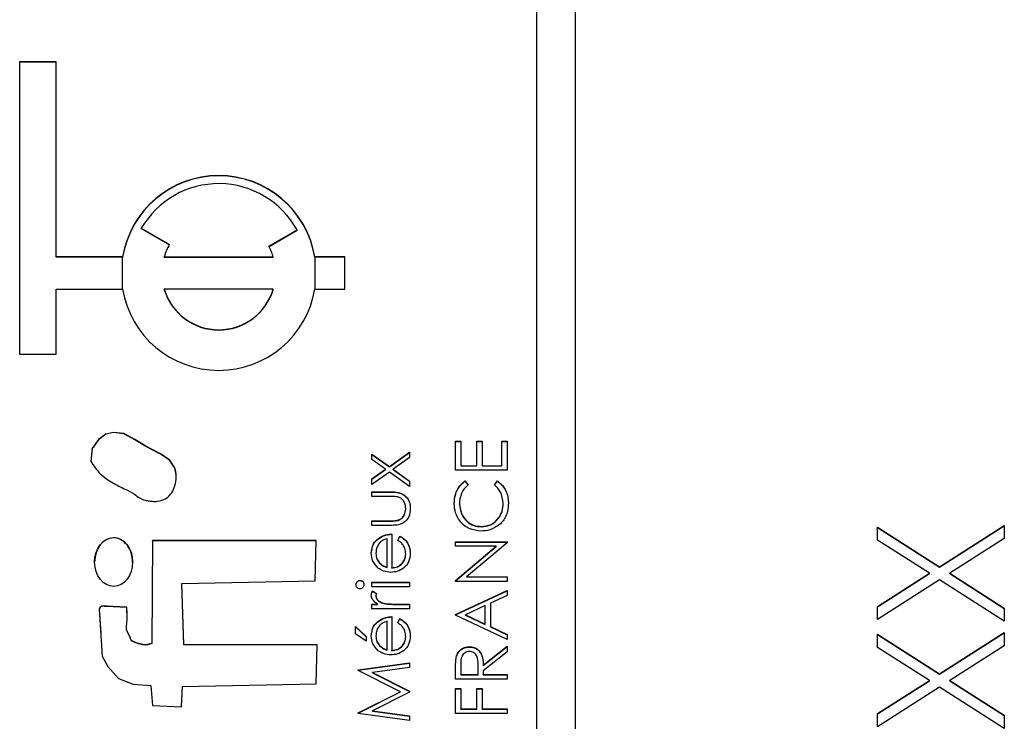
# Model space of a CAD drawing. Header units: millimetres. Extents: x 412 to 1169, y 39 to 918.
# Tile 10 of 32: x 694 to 704, y 440 to 447. Entities that reach past the tile are written whole.
import ezdxf

# ---------------------------------------------------------------- set-up
doc = ezdxf.new("R2010")
doc.units = ezdxf.units.MM

msp = doc.modelspace()

# ---------------------------------------------------------------- linework, layer by layer
at = {"color": 7, "linetype": 'Continuous', "lineweight": 25}
for p, q in [((699.236, 468.879), (699.236, 428.896)), ((699.636, 428.896), (699.636, 468.879)), ((694.311, 446.688), (693.936, 446.688)), ((693.936, 446.688), (693.936, 443.69)), ((694.311, 446.685), (693.936, 446.685)), ((694.311, 444.689), (694.311, 446.688)), ((695.184, 444.981), (695.473, 444.814)), ((695.184, 444.978), (695.184, 444.981)), ((695.184, 444.978), (695.472, 444.812)), ((696.493, 444.797), (696.781, 444.964)), ((696.494, 444.795), (696.781, 444.961)), ((696.781, 444.961), (696.781, 444.964)), ((694.992, 444.689), (694.311, 444.689)), ((694.311, 444.686), (694.311, 444.689)), ((694.992, 444.686), (694.311, 444.686)), ((694.992, 444.686), (694.992, 444.689)), ((695.419, 444.689), (696.537, 444.689)), ((695.419, 444.686), (695.419, 444.689)), ((695.419, 444.686), (696.537, 444.686)), ((696.537, 444.686), (696.537, 444.689)), ((697.27, 444.689), (696.964, 444.689)), ((696.964, 444.686), (696.964, 444.689)), ((697.27, 444.686), (696.964, 444.686)), ((697.27, 444.356), (697.27, 444.689)), ((694.311, 443.69), (694.311, 444.356)), ((694.311, 444.356), (694.992, 444.356)), ((695.419, 444.353), (695.419, 444.356)), ((696.537, 444.356), (695.419, 444.356)), ((696.537, 444.353), (696.537, 444.356)), ((696.964, 444.356), (697.27, 444.356)), ((693.936, 443.69), (694.311, 443.69)), ((698.407, 442.796), (698.461, 442.796)), ((698.407, 442.498), (698.407, 442.796)), ((698.407, 442.793), (698.461, 442.793)), ((698.461, 442.796), (698.461, 442.545)), ((698.624, 442.796), (698.679, 442.796)), ((698.624, 442.545), (698.624, 442.796)), ((698.624, 442.793), (698.679, 442.793)), ((698.679, 442.796), (698.679, 442.545)), ((698.882, 442.796), (698.936, 442.796)), ((698.882, 442.545), (698.882, 442.796)), ((698.882, 442.793), (698.936, 442.793)), ((698.936, 442.796), (698.936, 442.498)), ((697.729, 442.537), (697.936, 442.685)), ((697.936, 442.685), (697.936, 442.628)), ((697.55, 442.664), (697.729, 442.537)), ((697.55, 442.608), (697.55, 442.664)), ((697.55, 442.661), (697.729, 442.534)), ((697.689, 442.508), (697.55, 442.608)), ((697.729, 442.534), (697.936, 442.682)), ((697.936, 442.628), (697.768, 442.508)), ((695.529, 442.52), (695.529, 442.523)), ((697.55, 442.409), (697.689, 442.508)), ((697.55, 442.406), (697.689, 442.505)), ((697.689, 442.505), (697.689, 442.508)), ((697.729, 442.534), (697.729, 442.537)), ((697.768, 442.508), (697.936, 442.388)), ((697.768, 442.505), (697.768, 442.508)), ((697.768, 442.505), (697.936, 442.386)), ((698.936, 442.498), (698.407, 442.498)), ((698.461, 442.545), (698.624, 442.545)), ((698.461, 442.542), (698.461, 442.545)), ((698.461, 442.542), (698.624, 442.542)), ((698.624, 442.542), (698.624, 442.545)), ((698.679, 442.545), (698.882, 442.545)), ((698.679, 442.542), (698.679, 442.545)), ((698.679, 442.542), (698.882, 442.542)), ((698.882, 442.542), (698.882, 442.545)), ((697.729, 442.48), (697.55, 442.352)), ((697.55, 442.352), (697.55, 442.409)), ((697.936, 442.332), (697.729, 442.48)), ((697.936, 442.388), (697.936, 442.332)), ((698.504, 442.389), (698.536, 442.348)), ((698.504, 442.386), (698.504, 442.389)), ((698.504, 442.386), (698.536, 442.345)), ((698.807, 442.348), (698.839, 442.389)), ((698.807, 442.345), (698.839, 442.386)), ((698.839, 442.386), (698.839, 442.389)), ((697.55, 442.278), (697.738, 442.278)), ((697.55, 442.23), (697.55, 442.278)), ((697.55, 442.275), (697.738, 442.275)), ((697.729, 442.23), (697.55, 442.23)), ((697.738, 442.275), (697.738, 442.278)), ((697.896, 442.103), (697.896, 442.106)), ((698.448, 442.152), (698.448, 442.155)), ((698.896, 442.156), (698.896, 442.159)), ((697.55, 441.979), (697.729, 441.979)), ((697.55, 441.932), (697.55, 441.979)), ((697.55, 441.976), (697.729, 441.976)), ((697.729, 441.976), (697.729, 441.979)), ((697.819, 441.984), (697.819, 441.987)), ((697.734, 441.932), (697.55, 441.932)), ((698.672, 441.918), (698.672, 441.921)), ((702.736, 441.915), (703.373, 441.508)), ((702.736, 441.781), (702.736, 441.915)), ((702.736, 441.912), (703.373, 441.505)), ((703.373, 441.508), (704.036, 441.932)), ((703.373, 441.505), (704.036, 441.929)), ((704.036, 441.932), (704.036, 441.797)), ((695.297, 441.778), (695.292, 440.722)), ((695.297, 441.775), (695.292, 440.719)), ((696.978, 441.778), (695.297, 441.778)), ((695.297, 441.775), (695.297, 441.778)), ((696.978, 441.775), (695.297, 441.775)), ((696.967, 441.362), (696.978, 441.778)), ((697.619, 441.799), (697.619, 441.802)), ((697.706, 441.503), (697.706, 441.796)), ((697.753, 441.844), (697.753, 441.498)), ((697.814, 441.781), (697.836, 441.823)), ((697.814, 441.778), (697.836, 441.82)), ((697.836, 441.82), (697.836, 441.823)), ((703.268, 441.441), (702.736, 441.781)), ((704.036, 441.797), (703.479, 441.441)), ((698.407, 441.765), (698.936, 441.765)), ((698.407, 441.718), (698.407, 441.765)), ((698.407, 441.762), (698.936, 441.762)), ((698.824, 441.718), (698.407, 441.718)), ((698.407, 441.368), (698.824, 441.718)), ((698.407, 441.365), (698.824, 441.715)), ((698.936, 441.754), (698.521, 441.406)), ((698.824, 441.715), (698.824, 441.718)), ((698.936, 441.765), (698.936, 441.754)), ((697.59, 441.646), (697.59, 441.648)), ((697.896, 441.636), (697.896, 441.639)), ((697.627, 441.546), (697.627, 441.549)), ((697.706, 441.5), (697.706, 441.503)), ((697.753, 441.495), (697.753, 441.498)), ((703.373, 441.505), (703.373, 441.508)), ((698.521, 441.406), (698.936, 441.406)), ((698.521, 441.403), (698.521, 441.406)), ((698.521, 441.403), (698.936, 441.403)), ((698.936, 441.406), (698.936, 441.358)), ((702.736, 441.1), (703.268, 441.441)), ((702.736, 441.097), (703.268, 441.438)), ((703.373, 441.373), (702.736, 440.966)), ((703.268, 441.438), (703.268, 441.441)), ((704.036, 440.949), (703.373, 441.373)), ((703.479, 441.441), (704.036, 441.084)), ((703.479, 441.438), (703.479, 441.441)), ((703.479, 441.438), (704.036, 441.081)), ((695.599, 441.335), (696.967, 441.362)), ((695.619, 440.71), (695.599, 441.335)), ((695.599, 441.332), (695.599, 441.335)), ((695.619, 440.707), (695.599, 441.332)), ((697.428, 441.366), (697.428, 441.369)), ((697.55, 441.349), (697.936, 441.349)), ((697.55, 441.301), (697.55, 441.349)), ((697.55, 441.346), (697.936, 441.346)), ((697.936, 441.301), (697.55, 441.301)), ((697.936, 441.349), (697.936, 441.301)), ((698.407, 441.358), (698.407, 441.368)), ((698.936, 441.358), (698.407, 441.358)), ((697.556, 441.261), (697.597, 441.235)), ((697.556, 441.258), (697.556, 441.261)), ((697.556, 441.258), (697.597, 441.232)), ((697.59, 441.207), (697.59, 441.21)), ((698.407, 441.019), (698.936, 441.263)), ((698.407, 441.016), (698.936, 441.26)), ((698.936, 441.212), (698.767, 441.134)), ((698.936, 441.263), (698.936, 441.212)), ((695.035, 441.039), (695.036, 441.089)), ((695.036, 441.089), (695.036, 441.092)), ((697.55, 441.125), (697.607, 441.125)), ((697.55, 441.077), (697.55, 441.125)), ((697.55, 441.122), (697.607, 441.122)), ((697.936, 441.077), (697.55, 441.077)), ((697.607, 441.122), (697.607, 441.125)), ((697.674, 441.13), (697.674, 441.133)), ((697.806, 441.125), (697.936, 441.125)), ((697.806, 441.122), (697.806, 441.125)), ((697.806, 441.122), (697.936, 441.122)), ((697.936, 441.125), (697.936, 441.077)), ((698.712, 441.109), (698.51, 441.015)), ((698.712, 440.92), (698.712, 441.109)), ((698.767, 441.134), (698.767, 440.894)), ((702.736, 440.966), (702.736, 441.1)), ((704.036, 441.084), (704.036, 440.949)), ((697.753, 440.996), (697.753, 440.65)), ((697.814, 440.934), (697.836, 440.976)), ((697.814, 440.931), (697.836, 440.973)), ((697.836, 440.973), (697.836, 440.976)), ((698.407, 441.012), (698.407, 441.019)), ((698.936, 440.762), (698.407, 441.012)), ((698.51, 441.012), (698.51, 441.015)), ((698.51, 441.015), (698.712, 440.92)), ((698.51, 441.012), (698.712, 440.917)), ((695.032, 440.87), (695.032, 440.867)), ((697.38, 440.894), (697.489, 440.793)), ((697.38, 440.82), (697.38, 440.894)), ((697.38, 440.891), (697.489, 440.79)), ((697.619, 440.951), (697.619, 440.954)), ((697.706, 440.655), (697.706, 440.949)), ((698.712, 440.917), (698.712, 440.92)), ((698.767, 440.894), (698.936, 440.813)), ((698.767, 440.891), (698.767, 440.894)), ((698.767, 440.891), (698.936, 440.81)), ((697.489, 440.745), (697.38, 440.82)), ((697.489, 440.793), (697.489, 440.745)), ((697.59, 440.798), (697.59, 440.801)), ((697.896, 440.788), (697.896, 440.791)), ((698.936, 440.813), (698.936, 440.762)), ((702.736, 440.816), (703.373, 440.409)), ((702.736, 440.681), (702.736, 440.816)), ((702.736, 440.813), (703.373, 440.406)), ((703.373, 440.409), (704.036, 440.833)), ((703.373, 440.406), (704.036, 440.83)), ((704.036, 440.833), (704.036, 440.698)), ((695.083, 440.747), (695.083, 440.75)), ((695.292, 440.719), (695.292, 440.722)), ((696.987, 440.708), (695.619, 440.71)), ((695.619, 440.707), (695.619, 440.71)), ((696.987, 440.705), (695.619, 440.707)), ((696.976, 440.306), (696.987, 440.708)), ((697.627, 440.698), (697.627, 440.701)), ((698.549, 440.684), (698.549, 440.687)), ((698.692, 440.499), (698.936, 440.694)), ((698.692, 440.496), (698.936, 440.691)), ((698.936, 440.694), (698.936, 440.635)), ((703.268, 440.341), (702.736, 440.681)), ((704.036, 440.698), (703.479, 440.341)), ((697.706, 440.652), (697.706, 440.655)), ((697.753, 440.647), (697.753, 440.65)), ((698.414, 440.577), (698.414, 440.58)), ((698.936, 440.635), (698.692, 440.441)), ((697.407, 440.451), (697.936, 440.521)), ((697.407, 440.448), (697.936, 440.518)), ((697.936, 440.474), (697.556, 440.423)), ((697.936, 440.521), (697.936, 440.474)), ((698.461, 440.501), (698.461, 440.402)), ((698.638, 440.402), (698.639, 440.499)), ((698.638, 440.399), (698.639, 440.496)), ((698.639, 440.499), (698.639, 440.501)), ((698.639, 440.496), (698.639, 440.499)), ((698.692, 440.496), (698.692, 440.499)), ((697.407, 440.444), (697.407, 440.451)), ((697.841, 440.226), (697.407, 440.444)), ((697.556, 440.423), (697.936, 440.232)), ((697.556, 440.42), (697.556, 440.423)), ((697.556, 440.42), (697.936, 440.229)), ((698.407, 440.355), (698.407, 440.461)), ((698.461, 440.402), (698.638, 440.402)), ((698.461, 440.399), (698.461, 440.402)), ((698.461, 440.399), (698.638, 440.399)), ((698.638, 440.399), (698.638, 440.402)), ((698.692, 440.441), (698.692, 440.402)), ((698.692, 440.402), (698.936, 440.402)), ((698.692, 440.399), (698.692, 440.402)), ((698.692, 440.399), (698.936, 440.399)), ((698.936, 440.402), (698.936, 440.355)), ((703.373, 440.406), (703.373, 440.409)), ((695.281, 440.291), (695.297, 440.083)), ((695.595, 440.071), (695.608, 440.279)), ((695.608, 440.279), (696.976, 440.306)), ((698.936, 440.355), (698.407, 440.355)), ((698.407, 440.26), (698.461, 440.26)), ((698.407, 440.002), (698.407, 440.26)), ((698.461, 440.26), (698.461, 440.05)), ((698.624, 440.26), (698.679, 440.26)), ((698.624, 440.05), (698.624, 440.26)), ((698.679, 440.26), (698.679, 440.05)), ((702.736, 440.001), (703.268, 440.341)), ((702.736, 439.998), (703.268, 440.338)), ((703.373, 440.274), (702.736, 439.866)), ((703.268, 440.338), (703.268, 440.341)), ((704.036, 439.85), (703.373, 440.274)), ((703.479, 440.341), (704.036, 439.984)), ((703.479, 440.338), (703.479, 440.341)), ((703.479, 440.338), (704.036, 439.981)), ((697.407, 440.008), (697.841, 440.226)), ((697.407, 440.005), (697.841, 440.223)), ((697.936, 440.221), (697.555, 440.03)), ((697.841, 440.223), (697.841, 440.226)), ((697.936, 440.232), (697.936, 440.221)), ((698.407, 440.257), (698.461, 440.257)), ((698.624, 440.257), (698.679, 440.257)), ((695.297, 440.083), (695.595, 440.071)), ((697.407, 440.001), (697.407, 440.008)), ((697.936, 439.931), (697.407, 440.001)), ((697.555, 440.03), (697.936, 439.979)), ((697.555, 440.027), (697.555, 440.03)), ((697.555, 440.027), (697.936, 439.976)), ((697.936, 439.979), (697.936, 439.931)), ((698.936, 440.002), (698.407, 440.002)), ((698.461, 440.05), (698.624, 440.05)), ((698.461, 440.047), (698.461, 440.05)), ((698.461, 440.047), (698.624, 440.047)), ((698.624, 440.047), (698.624, 440.05)), ((698.679, 440.05), (698.936, 440.05)), ((698.679, 440.047), (698.679, 440.05)), ((698.679, 440.047), (698.936, 440.047)), ((698.936, 440.05), (698.936, 440.002)), ((702.736, 439.866), (702.736, 440.001)), ((704.036, 439.984), (704.036, 439.85))]:
    msp.add_line(p, q, dxfattribs=at)
at = {"color": 8, "linetype": 'Continuous', "lineweight": 25}
for p, q in [((694.992, 444.356), (694.992, 444.686)), ((696.964, 444.686), (696.964, 444.356))]:
    msp.add_line(p, q, dxfattribs=at)
at = {"color": 7, "linetype": 'Continuous', "lineweight": 25, "flags": 128}
for points in [[(695.529, 442.523), (695.473, 442.604), (695.38, 442.667), (695.229, 442.744), (695.116, 442.814), (695.005, 442.876), (694.9, 442.887), (694.819, 442.87), (694.746, 442.814), (694.717, 442.775), (694.704, 442.756), (694.694, 442.739), (694.686, 442.732), (694.681, 442.728), (694.68, 442.726), (694.679, 442.725), (694.679, 442.724), (694.679, 442.724), (694.679, 442.724), (694.679, 442.724), (694.679, 442.724), (694.679, 442.724), (694.679, 442.724), (694.665, 442.59)], [(695.529, 442.52), (695.473, 442.601), (695.38, 442.664), (695.229, 442.741), (695.116, 442.811), (695.005, 442.873), (694.9, 442.884), (694.819, 442.867), (694.746, 442.811), (694.717, 442.772), (694.704, 442.753), (694.694, 442.736), (694.686, 442.729), (694.681, 442.725), (694.68, 442.723), (694.679, 442.722), (694.679, 442.722), (694.679, 442.721), (694.679, 442.721), (694.679, 442.721), (694.679, 442.721), (694.679, 442.721), (694.679, 442.721), (694.665, 442.587)], [(695.036, 441.092), (694.894, 441.101), (694.832, 441.104), (694.804, 441.104), (694.783, 441.104), (694.772, 441.102), (694.763, 441.095), (694.756, 441.084), (694.754, 441.079), (694.753, 441.076), (694.753, 441.075), (694.753, 441.075), (694.753, 441.075), (694.753, 441.075), (694.753, 441.075), (694.753, 441.074), (694.753, 441.074), (694.753, 441.074), (694.782, 440.592), (694.84, 440.484), (694.949, 440.362), (695.1, 440.305), (695.281, 440.291)], [(695.036, 441.089), (694.894, 441.098), (694.832, 441.101), (694.804, 441.101), (694.783, 441.102), (694.772, 441.099), (694.763, 441.092), (694.756, 441.081), (694.754, 441.076), (694.753, 441.073), (694.753, 441.072), (694.753, 441.072), (694.753, 441.072), (694.753, 441.072), (694.753, 441.072), (694.753, 441.072), (694.753, 441.072), (694.753, 441.072), (694.768, 440.823)]]:
    msp.add_lwpolyline(points, dxfattribs=at)
at = {"color": 7, "linetype": 'Continuous', "lineweight": 25}
for centre, radius, start, end in [((695.978, 444.522), 1, 9.6151, 170.3849), ((695.978, 444.519), 1, 9.6151, 170.3849), ((695.978, 444.522), 0.917, 28.7991, 149.9803), ((695.978, 444.523), 0.583, 149.9888, 163.3913), ((695.978, 444.523), 0.583, 16.6086, 28.0914), ((695.978, 444.523), 1, 189.6151, 350.3849), ((695.978, 444.523), 0.583, 196.6226, 343.3774), ((695.978, 444.52), 0.583, 196.6226, 343.3774)]:
    msp.add_arc(centre, radius, start, end, dxfattribs=at)
msp.add_ellipse((694.9, 441.557), major_axis=(-0.002, 0.251), ratio=0.776389, dxfattribs=at)
for start_param, end_param in [(6.283171, 7.843206), (4.701613, 6.283171)]:
    msp.add_ellipse((694.9, 441.554), major_axis=(-0.002, 0.251), ratio=0.776389, start_param=start_param, end_param=end_param, dxfattribs=at)
for points, knots in [([(694.665, 442.59), (694.695, 442.545), (694.755, 442.455), (694.886, 442.371), (695.006, 442.307), (695.104, 442.265), (695.163, 442.212), (695.216, 442.19), (695.265, 442.183), (695.306, 442.178), (695.373, 442.178), (695.452, 442.209), (695.51, 442.284), (695.537, 442.361), (695.545, 442.444), (695.534, 442.497), (695.529, 442.523)], [0, 0, 0, 0, 0.127527, 0.252262, 0.364104, 0.452112, 0.502009, 0.551538, 0.585124, 0.618565, 0.651733, 0.743689, 0.806528, 0.870984, 0.93641, 1, 1, 1, 1]), ([(695.54, 442.429), (695.541, 442.433), (695.544, 442.464), (695.536, 442.494), (695.529, 442.52)], [0, 0, 0, 0, 0.129202, 1, 1, 1, 1]), ([(698.394, 442.158), (698.396, 442.189), (698.399, 442.238), (698.426, 442.302), (698.459, 442.352), (698.489, 442.377), (698.504, 442.389)], [0, 0, 0, 0, 0.33969, 0.55984, 0.77993, 1, 1, 1, 1]), ([(698.394, 442.155), (698.396, 442.186), (698.399, 442.235), (698.426, 442.299), (698.459, 442.349), (698.489, 442.374), (698.504, 442.386)], [0, 0, 0, 0, 0.33969, 0.55984, 0.77993, 1, 1, 1, 1]), ([(698.839, 442.389), (698.861, 442.369), (698.899, 442.336), (698.931, 442.274), (698.947, 442.217), (698.949, 442.178), (698.95, 442.159)], [0, 0, 0, 0, 0.339341, 0.559515, 0.77972, 1, 1, 1, 1]), ([(698.839, 442.386), (698.861, 442.366), (698.899, 442.333), (698.931, 442.271), (698.947, 442.214), (698.949, 442.175), (698.95, 442.156)], [0, 0, 0, 0, 0.339341, 0.559515, 0.77972, 1, 1, 1, 1]), ([(698.536, 442.348), (698.518, 442.33), (698.488, 442.302), (698.463, 442.25), (698.45, 442.204), (698.449, 442.171), (698.448, 442.155)], [0, 0, 0, 0, 0.339327, 0.559466, 0.779727, 1, 1, 1, 1]), ([(698.896, 442.159), (698.891, 442.2), (698.882, 442.273), (698.83, 442.325), (698.807, 442.348)], [0, 0, 0, 0, 0.5587722, 1, 1, 1, 1]), ([(697.823, 442.222), (697.806, 442.225), (697.775, 442.23), (697.743, 442.23), (697.729, 442.23)], [0, 0, 0, 0, 0.559371, 1, 1, 1, 1]), ([(697.738, 442.278), (697.767, 442.277), (697.824, 442.276), (697.9, 442.239), (697.939, 442.173), (697.942, 442.128), (697.943, 442.105)], [0, 0, 0, 0, 0.281501, 0.559646, 0.779298, 1, 1, 1, 1]), ([(697.738, 442.275), (697.767, 442.274), (697.824, 442.273), (697.9, 442.236), (697.939, 442.17), (697.942, 442.125), (697.943, 442.102)], [0, 0, 0, 0, 0.281501, 0.559646, 0.779298, 1, 1, 1, 1]), ([(697.896, 442.106), (697.895, 442.119), (697.893, 442.147), (697.877, 442.182), (697.853, 442.209), (697.833, 442.218), (697.823, 442.222)], [0, 0, 0, 0, 0.28027, 0.560007, 0.780074, 1, 1, 1, 1]), ([(697.943, 442.105), (697.941, 442.076), (697.936, 442.017), (697.859, 441.935), (697.782, 441.933), (697.734, 441.932)], [0, 0, 0, 0, 0.28097, 0.559785, 1, 1, 1, 1]), ([(697.819, 441.987), (697.832, 441.993), (697.858, 442.004), (697.889, 442.047), (697.893, 442.083), (697.896, 442.106)], [0, 0, 0, 0, 0.280117, 0.560544, 1, 1, 1, 1]), ([(697.819, 441.984), (697.832, 441.99), (697.858, 442.001), (697.889, 442.044), (697.893, 442.08), (697.896, 442.103)], [0, 0, 0, 0, 0.280117, 0.560544, 1, 1, 1, 1]), ([(698.669, 441.874), (698.627, 441.879), (698.544, 441.888), (698.453, 441.966), (698.401, 442.061), (698.396, 442.126), (698.394, 442.158)], [0, 0, 0, 0, 0.279512, 0.55908, 0.779374, 1, 1, 1, 1]), ([(698.448, 442.155), (698.452, 442.122), (698.459, 442.054), (698.517, 441.975), (698.592, 441.928), (698.646, 441.924), (698.672, 441.921)], [0, 0, 0, 0, 0.279856, 0.559519, 0.779686, 1, 1, 1, 1]), ([(698.448, 442.152), (698.452, 442.119), (698.459, 442.051), (698.517, 441.972), (698.592, 441.925), (698.646, 441.921), (698.672, 441.918)], [0, 0, 0, 0, 0.279856, 0.559519, 0.779686, 1, 1, 1, 1]), ([(698.672, 441.921), (698.707, 441.925), (698.775, 441.933), (698.849, 442), (698.89, 442.078), (698.894, 442.132), (698.896, 442.159)], [0, 0, 0, 0, 0.279434, 0.558921, 0.779283, 1, 1, 1, 1]), ([(698.672, 441.918), (698.707, 441.922), (698.775, 441.93), (698.849, 441.997), (698.89, 442.075), (698.894, 442.129), (698.896, 442.156)], [0, 0, 0, 0, 0.279434, 0.558921, 0.779283, 1, 1, 1, 1]), ([(698.95, 442.159), (698.948, 442.131), (698.946, 442.085), (698.924, 442.025), (698.896, 441.978), (698.87, 441.953), (698.857, 441.941)], [0, 0, 0, 0, 0.339838, 0.559927, 0.779959, 1, 1, 1, 1]), ([(697.729, 441.979), (697.746, 441.979), (697.776, 441.979), (697.806, 441.985), (697.819, 441.987)], [0, 0, 0, 0, 0.560377, 1, 1, 1, 1]), ([(697.729, 441.976), (697.746, 441.976), (697.776, 441.976), (697.806, 441.982), (697.819, 441.984)], [0, 0, 0, 0, 0.560377, 1, 1, 1, 1]), ([(698.857, 441.941), (698.825, 441.919), (698.768, 441.88), (698.699, 441.876), (698.669, 441.874)], [0, 0, 0, 0, 0.559029, 1, 1, 1, 1]), ([(697.543, 441.646), (697.547, 441.68), (697.554, 441.742), (697.599, 441.783), (697.619, 441.802)], [0, 0, 0, 0, 0.558919, 1, 1, 1, 1]), ([(697.543, 441.643), (697.547, 441.677), (697.554, 441.739), (697.599, 441.78), (697.619, 441.799)], [0, 0, 0, 0, 0.558919, 1, 1, 1, 1]), ([(697.706, 441.796), (697.687, 441.79), (697.651, 441.779), (697.614, 441.738), (697.594, 441.693), (697.592, 441.663), (697.59, 441.648)], [0, 0, 0, 0, 0.280138, 0.559194, 0.779598, 1, 1, 1, 1]), ([(697.619, 441.802), (697.642, 441.815), (697.684, 441.84), (697.732, 441.843), (697.753, 441.844)], [0, 0, 0, 0, 0.558897, 1, 1, 1, 1]), ([(697.619, 441.799), (697.642, 441.812), (697.684, 441.837), (697.732, 441.84), (697.753, 441.841)], [0, 0, 0, 0, 0.558897, 1, 1, 1, 1]), ([(697.896, 441.639), (697.894, 441.658), (697.891, 441.691), (697.871, 441.731), (697.845, 441.76), (697.825, 441.774), (697.814, 441.781)], [0, 0, 0, 0, 0.339465, 0.559626, 0.779498, 1, 1, 1, 1]), ([(697.836, 441.823), (697.854, 441.813), (697.889, 441.791), (697.934, 441.73), (697.94, 441.677), (697.943, 441.645)], [0, 0, 0, 0, 0.280919, 0.561407, 1, 1, 1, 1]), ([(697.836, 441.82), (697.854, 441.81), (697.889, 441.788), (697.934, 441.727), (697.94, 441.674), (697.943, 441.642)], [0, 0, 0, 0, 0.280919, 0.561407, 1, 1, 1, 1]), ([(697.615, 441.495), (697.592, 441.519), (697.55, 441.561), (697.545, 441.62), (697.543, 441.646)], [0, 0, 0, 0, 0.5585773, 1, 1, 1, 1]), ([(697.59, 441.648), (697.592, 441.628), (697.595, 441.591), (697.617, 441.562), (697.627, 441.549)], [0, 0, 0, 0, 0.559458, 1, 1, 1, 1]), ([(697.59, 441.646), (697.592, 441.625), (697.595, 441.588), (697.617, 441.559), (697.627, 441.546)], [0, 0, 0, 0, 0.5594582, 1, 1, 1, 1]), ([(697.943, 441.645), (697.94, 441.615), (697.935, 441.557), (697.879, 441.494), (697.813, 441.457), (697.767, 441.453), (697.744, 441.45)], [0, 0, 0, 0, 0.279885, 0.558859, 0.779462, 1, 1, 1, 1]), ([(697.753, 441.498), (697.774, 441.5), (697.816, 441.505), (697.863, 441.543), (697.892, 441.59), (697.894, 441.622), (697.896, 441.639)], [0, 0, 0, 0, 0.279963, 0.559359, 0.779526, 1, 1, 1, 1]), ([(697.753, 441.495), (697.774, 441.497), (697.816, 441.502), (697.863, 441.54), (697.892, 441.587), (697.894, 441.619), (697.896, 441.636)], [0, 0, 0, 0, 0.279963, 0.559359, 0.779526, 1, 1, 1, 1]), ([(697.744, 441.45), (697.718, 441.453), (697.671, 441.457), (697.632, 441.483), (697.615, 441.495)], [0, 0, 0, 0, 0.559427, 1, 1, 1, 1]), ([(697.627, 441.549), (697.64, 441.537), (697.663, 441.517), (697.693, 441.507), (697.706, 441.503)], [0, 0, 0, 0, 0.558795, 1, 1, 1, 1]), ([(697.627, 441.546), (697.64, 441.534), (697.663, 441.514), (697.693, 441.504), (697.706, 441.5)], [0, 0, 0, 0, 0.558795, 1, 1, 1, 1]), ([(697.387, 441.325), (697.387, 441.331), (697.389, 441.344), (697.399, 441.358), (697.413, 441.368), (697.423, 441.369), (697.428, 441.369)], [0, 0, 0, 0, 0.279869, 0.559866, 0.779911, 1, 1, 1, 1]), ([(697.387, 441.322), (697.387, 441.328), (697.389, 441.341), (697.399, 441.355), (697.413, 441.365), (697.423, 441.366), (697.428, 441.366)], [0, 0, 0, 0, 0.279869, 0.559866, 0.779911, 1, 1, 1, 1]), ([(697.428, 441.281), (697.421, 441.282), (697.409, 441.284), (697.396, 441.296), (697.388, 441.31), (697.387, 441.32), (697.387, 441.325)], [0, 0, 0, 0, 0.279289, 0.558897, 0.779452, 1, 1, 1, 1]), ([(697.428, 441.369), (697.434, 441.368), (697.446, 441.366), (697.459, 441.354), (697.467, 441.34), (697.468, 441.33), (697.468, 441.325)], [0, 0, 0, 0, 0.27916, 0.558862, 0.779356, 1, 1, 1, 1]), ([(697.428, 441.366), (697.434, 441.365), (697.446, 441.363), (697.459, 441.351), (697.467, 441.337), (697.468, 441.327), (697.468, 441.322)], [0, 0, 0, 0, 0.27916, 0.558862, 0.779356, 1, 1, 1, 1]), ([(697.468, 441.325), (697.468, 441.319), (697.466, 441.306), (697.456, 441.292), (697.442, 441.283), (697.433, 441.281), (697.428, 441.281)], [0, 0, 0, 0, 0.279784, 0.559698, 0.779921, 1, 1, 1, 1]), ([(697.543, 441.219), (697.544, 441.227), (697.546, 441.242), (697.553, 441.255), (697.556, 441.261)], [0, 0, 0, 0, 0.559243, 1, 1, 1, 1]), ([(697.543, 441.216), (697.544, 441.224), (697.546, 441.239), (697.553, 441.252), (697.556, 441.258)], [0, 0, 0, 0, 0.559243, 1, 1, 1, 1]), ([(697.607, 441.125), (697.588, 441.138), (697.563, 441.157), (697.545, 441.193), (697.544, 441.211), (697.543, 441.219)], [0, 0, 0, 0, 0.558788, 0.779481, 1, 1, 1, 1]), ([(697.597, 441.235), (697.595, 441.23), (697.592, 441.222), (697.591, 441.214), (697.59, 441.21)], [0, 0, 0, 0, 0.5603957, 1, 1, 1, 1]), ([(697.59, 441.21), (697.593, 441.199), (697.598, 441.177), (697.629, 441.148), (697.657, 441.139), (697.674, 441.133)], [0, 0, 0, 0, 0.278336, 0.558768, 1, 1, 1, 1]), ([(697.59, 441.207), (697.593, 441.196), (697.598, 441.174), (697.629, 441.145), (697.657, 441.136), (697.674, 441.13)], [0, 0, 0, 0, 0.278336, 0.558768, 1, 1, 1, 1]), ([(695.083, 440.75), (695.071, 440.777), (695.055, 440.814), (695.026, 440.868), (695.042, 440.958), (695.038, 441.035), (695.036, 441.092)], [0, 0, 0, 0, 0.254867, 0.341367, 0.507922, 1, 1, 1, 1]), ([(697.674, 441.133), (697.698, 441.13), (697.742, 441.125), (697.787, 441.125), (697.806, 441.125)], [0, 0, 0, 0, 0.559636, 1, 1, 1, 1]), ([(697.674, 441.13), (697.698, 441.127), (697.742, 441.122), (697.787, 441.122), (697.806, 441.122)], [0, 0, 0, 0, 0.559636, 1, 1, 1, 1]), ([(697.619, 440.954), (697.642, 440.968), (697.684, 440.992), (697.732, 440.995), (697.753, 440.996)], [0, 0, 0, 0, 0.558897, 1, 1, 1, 1]), ([(697.619, 440.951), (697.642, 440.965), (697.684, 440.989), (697.732, 440.992), (697.753, 440.993)], [0, 0, 0, 0, 0.5588968, 1, 1, 1, 1]), ([(697.836, 440.976), (697.854, 440.965), (697.889, 440.943), (697.934, 440.883), (697.94, 440.83), (697.943, 440.797)], [0, 0, 0, 0, 0.280919, 0.561407, 1, 1, 1, 1]), ([(697.836, 440.973), (697.854, 440.962), (697.889, 440.94), (697.934, 440.88), (697.94, 440.827), (697.943, 440.794)], [0, 0, 0, 0, 0.280919, 0.561407, 1, 1, 1, 1]), ([(695.083, 440.747), (695.072, 440.775), (695.057, 440.811), (695.032, 440.85), (695.033, 440.863), (695.033, 440.867)], [0, 0, 0, 0, 0.688573, 0.92227, 1, 1, 1, 1]), ([(697.543, 440.798), (697.547, 440.833), (697.554, 440.894), (697.599, 440.936), (697.619, 440.954)], [0, 0, 0, 0, 0.558919, 1, 1, 1, 1]), ([(697.543, 440.795), (697.547, 440.83), (697.554, 440.891), (697.599, 440.933), (697.619, 440.951)], [0, 0, 0, 0, 0.558919, 1, 1, 1, 1]), ([(697.706, 440.949), (697.687, 440.943), (697.651, 440.931), (697.614, 440.891), (697.594, 440.846), (697.592, 440.816), (697.59, 440.801)], [0, 0, 0, 0, 0.280138, 0.559194, 0.779598, 1, 1, 1, 1]), ([(697.896, 440.791), (697.894, 440.811), (697.891, 440.843), (697.871, 440.884), (697.845, 440.912), (697.825, 440.926), (697.814, 440.934)], [0, 0, 0, 0, 0.339465, 0.559626, 0.779498, 1, 1, 1, 1]), ([(697.615, 440.647), (697.592, 440.671), (697.55, 440.714), (697.545, 440.772), (697.543, 440.798)], [0, 0, 0, 0, 0.558577, 1, 1, 1, 1]), ([(697.59, 440.801), (697.592, 440.78), (697.595, 440.744), (697.617, 440.714), (697.627, 440.701)], [0, 0, 0, 0, 0.5594582, 1, 1, 1, 1]), ([(697.59, 440.798), (697.592, 440.777), (697.595, 440.741), (697.617, 440.711), (697.627, 440.698)], [0, 0, 0, 0, 0.559458, 1, 1, 1, 1]), ([(697.943, 440.797), (697.94, 440.768), (697.935, 440.709), (697.879, 440.646), (697.813, 440.609), (697.767, 440.605), (697.744, 440.603)], [0, 0, 0, 0, 0.279885, 0.558859, 0.779462, 1, 1, 1, 1]), ([(697.753, 440.65), (697.774, 440.653), (697.816, 440.658), (697.863, 440.695), (697.892, 440.742), (697.894, 440.775), (697.896, 440.791)], [0, 0, 0, 0, 0.279963, 0.559359, 0.779526, 1, 1, 1, 1]), ([(697.753, 440.647), (697.774, 440.65), (697.816, 440.655), (697.863, 440.692), (697.892, 440.739), (697.894, 440.772), (697.896, 440.788)], [0, 0, 0, 0, 0.279963, 0.559359, 0.779526, 1, 1, 1, 1]), ([(695.292, 440.722), (695.278, 440.718), (695.249, 440.707), (695.175, 440.708), (695.121, 440.733), (695.083, 440.75)], [0, 0, 0, 0, 0.199081, 0.426805, 1, 1, 1, 1]), ([(695.292, 440.719), (695.278, 440.715), (695.249, 440.704), (695.175, 440.705), (695.121, 440.73), (695.083, 440.747)], [0, 0, 0, 0, 0.199081, 0.426805, 1, 1, 1, 1]), ([(697.627, 440.701), (697.64, 440.69), (697.663, 440.669), (697.693, 440.659), (697.706, 440.655)], [0, 0, 0, 0, 0.558795, 1, 1, 1, 1]), ([(697.627, 440.698), (697.64, 440.687), (697.663, 440.666), (697.693, 440.656), (697.706, 440.652)], [0, 0, 0, 0, 0.558795, 1, 1, 1, 1]), ([(698.414, 440.58), (698.42, 440.597), (698.431, 440.63), (698.467, 440.665), (698.508, 440.684), (698.535, 440.686), (698.549, 440.687)], [0, 0, 0, 0, 0.279797, 0.5595, 0.779626, 1, 1, 1, 1]), ([(698.414, 440.577), (698.42, 440.594), (698.431, 440.627), (698.467, 440.662), (698.508, 440.681), (698.535, 440.683), (698.549, 440.684)], [0, 0, 0, 0, 0.2797971, 0.5594998, 0.7796265, 1, 1, 1, 1]), ([(698.549, 440.687), (698.565, 440.686), (698.599, 440.683), (698.643, 440.657), (698.688, 440.597), (698.69, 440.54), (698.692, 440.499)], [0, 0, 0, 0, 0.18712, 0.373979, 0.560911, 1, 1, 1, 1]), ([(698.549, 440.684), (698.565, 440.683), (698.599, 440.68), (698.643, 440.654), (698.688, 440.594), (698.69, 440.537), (698.692, 440.496)], [0, 0, 0, 0, 0.18712, 0.373979, 0.560911, 1, 1, 1, 1]), ([(697.744, 440.603), (697.718, 440.605), (697.671, 440.609), (697.632, 440.636), (697.615, 440.647)], [0, 0, 0, 0, 0.559427, 1, 1, 1, 1]), ([(698.407, 440.461), (698.407, 440.483), (698.407, 440.523), (698.412, 440.563), (698.414, 440.58)], [0, 0, 0, 0, 0.56024, 1, 1, 1, 1]), ([(698.407, 440.458), (698.407, 440.48), (698.407, 440.52), (698.412, 440.56), (698.414, 440.577)], [0, 0, 0, 0, 0.56024, 1, 1, 1, 1]), ([(698.549, 440.64), (698.541, 440.639), (698.525, 440.638), (698.504, 440.627), (698.486, 440.612), (698.46, 440.573), (698.461, 440.533), (698.461, 440.501)], [0, 0, 0, 0, 0.125307, 0.250617, 0.375954, 0.501281, 1, 1, 1, 1]), ([(698.639, 440.499), (698.638, 440.532), (698.638, 440.572), (698.613, 440.612), (698.588, 440.633), (698.564, 440.637), (698.549, 440.64)], [0, 0, 0, 0, 0.4998271, 0.6254978, 0.7512079, 1, 1, 1, 1])]:
    msp.add_open_spline(points, degree=3, knots=knots, dxfattribs=at)

doc.saveas('drawing.dxf')
